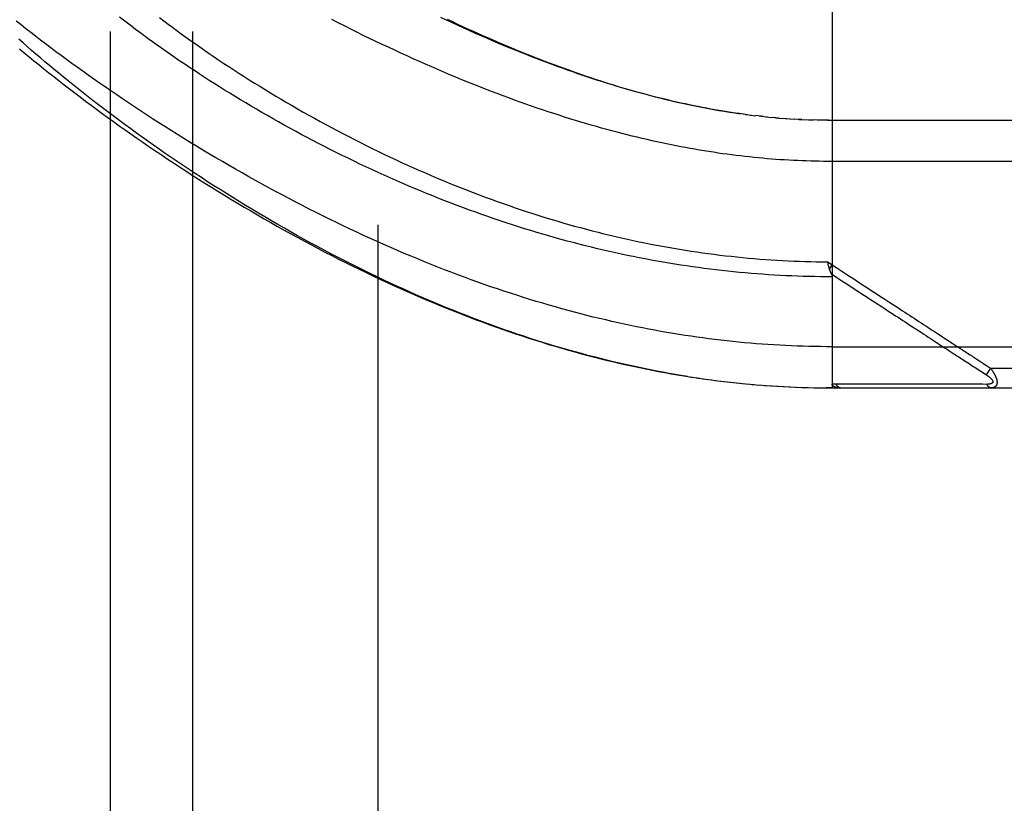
# Model space of a CAD drawing. Header units: inches. Extents: x 0 to 262, y 0 to 169.
# Tile 100 of 256: x 114.54 to 116.04, y 72.87 to 74.06. Entities that reach past the tile are written whole.
import ezdxf

# ---------------------------------------------------------------- set-up
doc = ezdxf.new("R2010")
doc.units = ezdxf.units.IN
doc.header["$LTSCALE"] = 14.384615
doc.header["$MEASUREMENT"] = 0
doc.linetypes.add('HIDDEN', pattern=[0.2, 0.1, -0.1])
for name, color, linetype in [('DEFAULT_2', 8, 'HIDDEN'), ('RIGHTHAND_DOOR_ASSEMBLY', 7, 'CONTINUOUS'), ('SUBPANEL', 7, 'CONTINUOUS')]:
    doc.layers.add(name, color=color, linetype=linetype)

msp = doc.modelspace()

# ---------------------------------------------------------------- linework, layer by layer
at = {"layer": 'DEFAULT_2', "color": 8, "linetype": 'HIDDEN'}
msp.add_line((115.0887, 119.7775), (115.0887, 50.6735), dxfattribs=at)
at = {"layer": 'RIGHTHAND_DOOR_ASSEMBLY', "color": 8, "linetype": 'HIDDEN'}
for p, q in [((115.7784, 74.164), (115.7784, 73.4993)), ((115.6496, 73.9139), (115.6436, 73.9147)), ((115.6464, 73.9144), (115.6557, 73.9132)), ((115.6545, 73.9133), (115.6625, 73.9124)), ((115.6704, 73.9115), (115.6617, 73.9125)), ((115.6736, 73.9111), (115.6677, 73.9118)), ((115.6704, 73.9115), (115.6796, 73.9105)), ((115.6782, 73.9107), (115.6857, 73.9099)), ((115.693, 73.9093), (115.6855, 73.9099)), ((115.6973, 73.9089), (115.6914, 73.9094)), ((115.693, 73.9093), (115.7031, 73.9084)), ((115.7001, 73.9087), (115.709, 73.908)), ((115.7072, 73.9081), (115.7148, 73.9076)), ((115.7142, 73.9076), (115.7212, 73.9072)), ((115.7283, 73.9068), (115.7207, 73.9072)), ((115.7323, 73.9066), (115.7265, 73.9069)), ((115.7283, 73.9068), (115.7381, 73.9064)), ((115.7354, 73.9065), (115.7438, 73.9061)), ((115.7426, 73.9062), (115.7498, 73.906)), ((115.757, 73.9058), (115.7496, 73.906)), ((115.7641, 73.9056), (115.7554, 73.9058)), ((115.7713, 73.9056), (115.7611, 73.9057)), ((115.7727, 73.9056), (115.7669, 73.9056)), ((115.7713, 73.9056), (116.6522, 73.9055)), ((115.7715, 73.6906), (115.7784, 73.686)), ((115.7725, 73.6862), (115.7722, 73.6875)), ((115.7728, 73.685), (115.7725, 73.6862)), ((115.7731, 73.6838), (115.7728, 73.685)), ((115.7743, 73.6797), (115.7784, 73.686)), ((115.839, 73.632), (115.8444, 73.6285)), ((115.8963, 73.5947), (115.9107, 73.5853)), ((115.7784, 73.5618), (116.6822, 73.5618)), ((115.9532, 73.5576), (115.9571, 73.555)), ((115.9571, 73.555), (115.963, 73.5512)), ((115.9785, 73.5411), (115.9861, 73.5362)), ((115.9861, 73.5362), (115.991, 73.533)), ((116.008, 73.5363), (116.0103, 73.5347)), ((116.0103, 73.5347), (116.0128, 73.5331)), ((116.0128, 73.5331), (116.0156, 73.5313)), ((116.0187, 73.5293), (116.0121, 73.5193)), ((116.0156, 73.5313), (116.0187, 73.5293)), ((116.0187, 73.5293), (116.6822, 73.5293)), ((115.5625, 73.5161), (115.5772, 73.5139)), ((115.572, 73.5147), (115.5864, 73.5126)), ((115.5815, 73.5133), (115.5957, 73.5113)), ((115.591, 73.512), (115.6049, 73.5102)), ((115.6004, 73.5107), (115.6141, 73.509)), ((115.6099, 73.5095), (115.6233, 73.508)), ((115.6193, 73.5084), (115.6325, 73.507)), ((115.6288, 73.5074), (115.6417, 73.506)), ((115.6382, 73.5064), (115.6509, 73.5052)), ((115.6476, 73.5055), (115.66, 73.5044)), ((115.657, 73.5046), (115.6692, 73.5036)), ((115.6664, 73.5038), (115.6783, 73.5029)), ((115.6757, 73.5031), (115.6874, 73.5023)), ((115.8464, 73.5049), (115.8418, 73.5049)), ((115.9294, 73.5049), (115.9185, 73.5049)), ((115.9819, 73.5048), (115.9778, 73.5049)), ((115.9857, 73.5048), (115.9819, 73.5048)), ((115.9923, 73.5048), (115.9857, 73.5048)), ((115.9969, 73.5048), (115.9923, 73.5048)), ((116.0064, 73.5048), (115.9969, 73.5048)), ((116.0133, 73.5047), (116.0064, 73.5048)), ((115.6851, 73.5024), (115.6965, 73.5017)), ((115.6945, 73.5018), (115.7057, 73.5012)), ((115.7038, 73.5013), (115.7148, 73.5008)), ((115.7132, 73.5008), (115.7239, 73.5004)), ((115.7225, 73.5004), (115.733, 73.5)), ((115.7319, 73.5001), (115.7421, 73.4998)), ((115.7412, 73.4998), (115.7512, 73.4996)), ((115.7505, 73.4996), (115.7602, 73.4994)), ((115.7598, 73.4994), (115.7693, 73.4993)), ((115.7692, 73.4993), (115.7784, 73.4993)), ((115.7784, 73.4993), (115.7693, 73.4993)), ((115.7784, 73.4993), (116.6522, 73.4993))]:
    msp.add_line(p, q, dxfattribs=at)
for points in [[(115.7784, 73.668), (115.7696, 73.668), (115.7609, 73.6681), (115.7521, 73.6682), (115.7433, 73.6684), (115.7345, 73.6686), (115.7257, 73.6689), (115.7169, 73.6692), (115.7081, 73.6696), (115.6993, 73.6701), (115.6904, 73.6706), (115.6816, 73.6711), (115.6728, 73.6717), (115.664, 73.6724), (115.6551, 73.6731), (115.6463, 73.6738), (115.6374, 73.6746), (115.6286, 73.6755), (115.6197, 73.6764), (115.6108, 73.6774), (115.6019, 73.6784), (115.593, 73.6795), (115.5841, 73.6807), (115.5752, 73.6818), (115.5663, 73.6831), (115.5573, 73.6844), (115.5484, 73.6857), (115.5394, 73.6872), (115.5305, 73.6886), (115.5215, 73.6901), (115.5125, 73.6917), (115.5035, 73.6934), (115.4945, 73.695), (115.4854, 73.6968), (115.4764, 73.6986), (115.4673, 73.7005), (115.4583, 73.7024), (115.4492, 73.7043), (115.4401, 73.7064), (115.431, 73.7085), (115.4218, 73.7106), (115.4127, 73.7128), (115.4036, 73.7151), (115.3944, 73.7174), (115.3852, 73.7198), (115.376, 73.7222), (115.3668, 73.7247), (115.3576, 73.7273), (115.3484, 73.7299), (115.3392, 73.7326), (115.3299, 73.7353), (115.3207, 73.7381), (115.3114, 73.7409), (115.3022, 73.7439), (115.2929, 73.7468), (115.2836, 73.7499), (115.2743, 73.7529), (115.265, 73.7561), (115.2557, 73.7593), (115.2464, 73.7626), (115.2371, 73.7659), (115.2278, 73.7692), (115.2185, 73.7727), (115.2091, 73.7762), (115.1998, 73.7797), (115.1905, 73.7833), (115.1812, 73.787), (115.1719, 73.7907), (115.1626, 73.7944), (115.1533, 73.7983), (115.1441, 73.8021), (115.1348, 73.806), (115.1256, 73.81), (115.1164, 73.814), (115.1071, 73.8181), (115.098, 73.8222), (115.0888, 73.8264), (115.0796, 73.8306), (115.0705, 73.8348), (115.0614, 73.8391), (115.0524, 73.8435), (115.0433, 73.8478), (115.0343, 73.8522), (115.0254, 73.8567), (115.0164, 73.8612), (115.0075, 73.8657), (114.9987, 73.8703), (114.9898, 73.8748), (114.9811, 73.8795), (114.9723, 73.8841), (114.9636, 73.8888), (114.955, 73.8935), (114.9464, 73.8982), (114.9379, 73.903), (114.9294, 73.9078), (114.921, 73.9126), (114.9126, 73.9174), (114.9043, 73.9222), (114.8961, 73.927), (114.8879, 73.9319), (114.8798, 73.9367), (114.8718, 73.9416), (114.8638, 73.9465), (114.8559, 73.9514), (114.8481, 73.9563), (114.8403, 73.9612), (114.8326, 73.9661), (114.825, 73.971), (114.8175, 73.9759), (114.81, 73.9808), (114.8027, 73.9857), (114.7954, 73.9905), (114.7881, 73.9954), (114.781, 74.0003), (114.774, 74.0051), (114.767, 74.01), (114.7601, 74.0148), (114.7533, 74.0196), (114.7466, 74.0244), (114.74, 74.0292), (114.7335, 74.034), (114.7271, 74.0387), (114.7207, 74.0435), (114.7144, 74.0482), (114.7083, 74.0529), (114.7022, 74.0575), (114.6962, 74.0622)], [(114.7571, 74.0613), (114.7635, 74.0564), (114.7701, 74.0515), (114.7767, 74.0466), (114.7834, 74.0417), (114.7901, 74.0367), (114.797, 74.0318), (114.8039, 74.0268), (114.811, 74.0219), (114.8181, 74.0169), (114.8253, 74.0119), (114.8325, 74.0069), (114.8399, 74.0019), (114.8473, 73.9969), (114.8548, 73.9919), (114.8624, 73.9869), (114.87, 73.9819), (114.8777, 73.9769), (114.8855, 73.972), (114.8934, 73.967), (114.9013, 73.962), (114.9093, 73.9571), (114.9173, 73.9521), (114.9254, 73.9472), (114.9336, 73.9423), (114.9418, 73.9374), (114.9501, 73.9325), (114.9584, 73.9277), (114.9668, 73.9228), (114.9753, 73.918), (114.9838, 73.9132), (114.9923, 73.9085), (115.0009, 73.9038), (115.0095, 73.8991), (115.0181, 73.8944), (115.0268, 73.8898), (115.0356, 73.8852), (115.0443, 73.8807), (115.0531, 73.8762), (115.062, 73.8717), (115.0708, 73.8673), (115.0797, 73.8629), (115.0886, 73.8585), (115.0976, 73.8542), (115.1065, 73.85), (115.1155, 73.8458), (115.1245, 73.8416), (115.1335, 73.8375), (115.1426, 73.8334), (115.1516, 73.8294), (115.1607, 73.8255), (115.1697, 73.8216), (115.1788, 73.8177), (115.1879, 73.8139), (115.197, 73.8102), (115.2061, 73.8065), (115.2151, 73.8029), (115.2242, 73.7993), (115.2333, 73.7958), (115.2424, 73.7923), (115.2515, 73.7889), (115.2606, 73.7856), (115.2697, 73.7823), (115.2788, 73.779), (115.2879, 73.7759), (115.2969, 73.7728), (115.306, 73.7697), (115.3151, 73.7667), (115.3241, 73.7638), (115.3332, 73.7609), (115.3422, 73.7581), (115.3512, 73.7554), (115.3602, 73.7527), (115.3692, 73.75), (115.3782, 73.7475), (115.3872, 73.745), (115.3962, 73.7425), (115.4051, 73.7401), (115.4141, 73.7378), (115.423, 73.7355), (115.4319, 73.7333), (115.4408, 73.7311), (115.4497, 73.729), (115.4586, 73.727), (115.4674, 73.725), (115.4763, 73.7231), (115.4851, 73.7212), (115.494, 73.7194), (115.5028, 73.7176), (115.5116, 73.7159), (115.5204, 73.7143), (115.5292, 73.7127), (115.5379, 73.7112), (115.5467, 73.7097), (115.5554, 73.7083), (115.5642, 73.7069), (115.5729, 73.7056), (115.5816, 73.7044), (115.5903, 73.7032), (115.599, 73.7021), (115.6077, 73.701), (115.6164, 73.6999), (115.625, 73.699), (115.6337, 73.698), (115.6424, 73.6972), (115.651, 73.6964), (115.6596, 73.6956), (115.6683, 73.6949), (115.6769, 73.6942), (115.6855, 73.6937), (115.6941, 73.6931), (115.7027, 73.6926), (115.7113, 73.6922), (115.7199, 73.6918), (115.7285, 73.6915), (115.7371, 73.6912), (115.7457, 73.691), (115.7543, 73.6908), (115.7629, 73.6907), (115.7715, 73.6906)], [(116.6822, 73.843), (115.7719, 73.8431), (115.7653, 73.8431), (115.7588, 73.8432), (115.7523, 73.8433), (115.7457, 73.8435), (115.7391, 73.8437), (115.7326, 73.8439), (115.726, 73.8442), (115.7194, 73.8445), (115.7128, 73.8449), (115.7062, 73.8453), (115.6996, 73.8457), (115.693, 73.8462), (115.6864, 73.8467), (115.6797, 73.8472), (115.673, 73.8478), (115.6663, 73.8484), (115.6596, 73.8491), (115.6529, 73.8498), (115.6461, 73.8505), (115.6393, 73.8513), (115.6325, 73.8521), (115.6257, 73.853), (115.6188, 73.8539), (115.612, 73.8548), (115.605, 73.8558), (115.5981, 73.8569), (115.5911, 73.8579), (115.5841, 73.859), (115.5771, 73.8602), (115.57, 73.8614), (115.5629, 73.8627), (115.5558, 73.864), (115.5486, 73.8653), (115.5414, 73.8667), (115.5342, 73.8681), (115.5269, 73.8696), (115.5196, 73.8712), (115.5122, 73.8728), (115.5048, 73.8744), (115.4974, 73.8761), (115.4899, 73.8778), (115.4823, 73.8796), (115.4748, 73.8814), (115.4671, 73.8833), (115.4595, 73.8853), (115.4518, 73.8873), (115.444, 73.8893), (115.4362, 73.8914), (115.4283, 73.8936), (115.4204, 73.8958), (115.4125, 73.8981), (115.4045, 73.9004), (115.3965, 73.9028), (115.3884, 73.9053), (115.3802, 73.9078), (115.372, 73.9103), (115.3638, 73.913), (115.3555, 73.9156), (115.3471, 73.9184), (115.3387, 73.9212), (115.3303, 73.9241), (115.3218, 73.927), (115.3133, 73.93), (115.3047, 73.933), (115.296, 73.9362), (115.2873, 73.9393), (115.2786, 73.9426), (115.2698, 73.9459), (115.261, 73.9493), (115.2521, 73.9527), (115.2432, 73.9562), (115.2342, 73.9598), (115.2252, 73.9634), (115.2162, 73.9671), (115.2071, 73.9708), (115.1979, 73.9746), (115.1887, 73.9785), (115.1795, 73.9824), (115.1703, 73.9865), (115.161, 73.9905), (115.1517, 73.9946), (115.1423, 73.9988), (115.1329, 74.0031), (115.1235, 74.0074), (115.1141, 74.0117), (115.1046, 74.0162), (115.0951, 74.0206), (115.0856, 74.0252), (115.0761, 74.0298), (115.0665, 74.0344), (115.0569, 74.0391), (115.0474, 74.0439), (115.0378, 74.0487), (115.0282, 74.0535), (115.0185, 74.0584)], [(115.6464, 73.9144), (115.6375, 73.9156), (115.6314, 73.9165), (115.6252, 73.9174), (115.6191, 73.9183), (115.6129, 73.9193), (115.6066, 73.9204), (115.6003, 73.9215), (115.594, 73.9226), (115.5877, 73.9238), (115.5813, 73.925), (115.5749, 73.9262), (115.5684, 73.9275), (115.5619, 73.9289), (115.5554, 73.9303), (115.5488, 73.9317), (115.5422, 73.9332), (115.5356, 73.9347), (115.5288, 73.9363), (115.5221, 73.9379), (115.5153, 73.9396), (115.5085, 73.9413), (115.5016, 73.9431), (115.4946, 73.9449), (115.4876, 73.9468), (115.4806, 73.9487), (115.4735, 73.9507), (115.4664, 73.9527), (115.4592, 73.9548), (115.452, 73.957), (115.4447, 73.9592), (115.4373, 73.9614), (115.4299, 73.9638), (115.4225, 73.9661), (115.415, 73.9686), (115.4074, 73.971), (115.3998, 73.9736), (115.3922, 73.9762), (115.3845, 73.9789), (115.3767, 73.9816), (115.3689, 73.9844), (115.361, 73.9872), (115.3531, 73.9901), (115.3451, 73.9931), (115.337, 73.9961), (115.329, 73.9992), (115.3208, 74.0024), (115.3126, 74.0056), (115.3044, 74.0089), (115.2961, 74.0122), (115.2877, 74.0156), (115.2793, 74.0191), (115.2709, 74.0226), (115.2624, 74.0262), (115.2539, 74.0299), (115.2453, 74.0336), (115.2366, 74.0374), (115.228, 74.0413), (115.2193, 74.0452), (115.2105, 74.0491), (115.2017, 74.0532), (115.1929, 74.0573), (115.184, 74.0614)], [(115.194, 74.0589), (115.2018, 74.0552), (115.2095, 74.0516), (115.2172, 74.048), (115.2248, 74.0445), (115.2324, 74.0411), (115.24, 74.0377), (115.2475, 74.0344), (115.2549, 74.0311), (115.2623, 74.0279), (115.2697, 74.0247), (115.277, 74.0215), (115.2843, 74.0185), (115.2916, 74.0154), (115.2988, 74.0124), (115.3061, 74.0095), (115.3133, 74.0065), (115.3204, 74.0037), (115.3275, 74.0009), (115.3346, 73.9981), (115.3417, 73.9954), (115.3488, 73.9927), (115.3558, 73.99), (115.3628, 73.9874), (115.3698, 73.9849), (115.3768, 73.9823), (115.3838, 73.9798), (115.3908, 73.9774), (115.3977, 73.975), (115.4047, 73.9726), (115.4116, 73.9703), (115.4185, 73.968), (115.4255, 73.9657), (115.4324, 73.9635), (115.4393, 73.9613), (115.4463, 73.9591), (115.4533, 73.957), (115.4602, 73.9549), (115.4672, 73.9529), (115.4743, 73.9508), (115.4813, 73.9488), (115.4883, 73.9469), (115.4954, 73.945), (115.5025, 73.9431), (115.5096, 73.9412), (115.5167, 73.9394), (115.5239, 73.9376), (115.5311, 73.9359), (115.5384, 73.9342), (115.5456, 73.9325), (115.553, 73.9309), (115.5603, 73.9293), (115.5678, 73.9277), (115.5754, 73.9262), (115.5831, 73.9247), (115.5908, 73.9232), (115.5986, 73.9218), (115.6065, 73.9204), (115.6144, 73.9191), (115.6224, 73.9178), (115.6304, 73.9166), (115.6384, 73.9155)], [(115.7784, 73.5618), (115.7696, 73.5618), (115.7607, 73.5619), (115.7519, 73.562), (115.743, 73.5622), (115.7341, 73.5625), (115.7253, 73.5628), (115.7164, 73.5631), (115.7075, 73.5635), (115.6987, 73.564), (115.6898, 73.5645), (115.6809, 73.5651), (115.672, 73.5657), (115.663, 73.5664), (115.6541, 73.5671), (115.6452, 73.5679), (115.6362, 73.5688), (115.6273, 73.5697), (115.6183, 73.5707), (115.6093, 73.5717), (115.6003, 73.5728), (115.5912, 73.5739), (115.5822, 73.5751), (115.5731, 73.5763), (115.564, 73.5777), (115.5549, 73.579), (115.5458, 73.5805), (115.5367, 73.5819), (115.5275, 73.5835), (115.5183, 73.5851), (115.5091, 73.5868), (115.4999, 73.5885), (115.4906, 73.5903), (115.4813, 73.5922), (115.472, 73.5941), (115.4627, 73.5961), (115.4533, 73.5981), (115.4439, 73.6002), (115.4345, 73.6024), (115.4251, 73.6046), (115.4156, 73.6069), (115.4061, 73.6093), (115.3966, 73.6117), (115.387, 73.6142), (115.3774, 73.6168), (115.3678, 73.6194), (115.3582, 73.6221), (115.3485, 73.6249), (115.3388, 73.6277), (115.3291, 73.6306), (115.3193, 73.6336), (115.3095, 73.6366), (115.2997, 73.6398), (115.2898, 73.6429), (115.28, 73.6462), (115.2701, 73.6495), (115.2601, 73.6529), (115.2502, 73.6564), (115.2402, 73.6599), (115.2301, 73.6635), (115.2201, 73.6672), (115.21, 73.671), (115.1999, 73.6748), (115.1898, 73.6787), (115.1797, 73.6826), (115.1695, 73.6867), (115.1593, 73.6908), (115.1491, 73.695), (115.1389, 73.6992), (115.1287, 73.7035), (115.1184, 73.7079), (115.1081, 73.7123), (115.0979, 73.7169), (115.0876, 73.7214), (115.0773, 73.7261), (115.067, 73.7308), (115.0567, 73.7356), (115.0463, 73.7404), (115.036, 73.7453), (115.0257, 73.7503), (115.0154, 73.7553), (115.0051, 73.7604), (114.9948, 73.7655), (114.9845, 73.7707), (114.9742, 73.776), (114.9639, 73.7813), (114.9537, 73.7867), (114.9435, 73.7921), (114.9333, 73.7975), (114.9231, 73.803), (114.9129, 73.8086), (114.9028, 73.8142), (114.8927, 73.8198), (114.8826, 73.8255), (114.8726, 73.8312), (114.8626, 73.8369), (114.8526, 73.8427), (114.8427, 73.8485), (114.8329, 73.8543), (114.8231, 73.8602), (114.8133, 73.8661), (114.8036, 73.872), (114.794, 73.8779), (114.7844, 73.8839), (114.7748, 73.8898), (114.7654, 73.8958), (114.756, 73.9018), (114.7466, 73.9078), (114.7374, 73.9138), (114.7282, 73.9198), (114.7191, 73.9259), (114.71, 73.9319), (114.701, 73.9379), (114.6921, 73.9439), (114.6833, 73.95), (114.6746, 73.956), (114.6659, 73.962), (114.6574, 73.968), (114.6489, 73.974), (114.6405, 73.9799), (114.6322, 73.9859), (114.624, 73.9918), (114.6158, 73.9978), (114.6078, 74.0037), (114.5998, 74.0096), (114.592, 74.0154), (114.5842, 74.0213), (114.5766, 74.0271), (114.569, 74.0329), (114.5615, 74.0386), (114.5542, 74.0444), (114.5469, 74.0501), (114.5397, 74.0557)], [(115.5586, 73.5167), (115.5493, 73.5182), (115.54, 73.5198), (115.5306, 73.5214), (115.5213, 73.5231), (115.5119, 73.5249), (115.5025, 73.5267), (115.4931, 73.5286), (115.4836, 73.5306), (115.4742, 73.5326), (115.4647, 73.5347), (115.4552, 73.5369), (115.4457, 73.5391), (115.4361, 73.5414), (115.4265, 73.5438), (115.4169, 73.5462), (115.4073, 73.5487), (115.3977, 73.5513), (115.388, 73.554), (115.3783, 73.5567), (115.3686, 73.5595), (115.3589, 73.5623), (115.3491, 73.5653), (115.3393, 73.5683), (115.3295, 73.5714), (115.3197, 73.5745), (115.31, 73.5777), (115.3003, 73.581), (115.2905, 73.5843), (115.2809, 73.5876), (115.2712, 73.5911), (115.2616, 73.5945), (115.2519, 73.5981), (115.2424, 73.6016), (115.2328, 73.6053), (115.2232, 73.609), (115.2136, 73.6127), (115.204, 73.6166), (115.1944, 73.6205), (115.1848, 73.6244), (115.1752, 73.6284), (115.1656, 73.6325), (115.1559, 73.6366), (115.1463, 73.6408), (115.1366, 73.6451), (115.1269, 73.6495), (115.1172, 73.6539), (115.1074, 73.6584), (115.0976, 73.663), (115.0877, 73.6677), (115.0778, 73.6725), (115.0678, 73.6774), (115.0578, 73.6823), (115.0477, 73.6874), (115.0376, 73.6925), (115.0275, 73.6977), (115.0173, 73.703), (115.0072, 73.7083), (114.9971, 73.7137), (114.987, 73.7191), (114.9769, 73.7246), (114.9668, 73.7302), (114.9568, 73.7358), (114.9468, 73.7415), (114.9369, 73.7471), (114.9269, 73.7529), (114.917, 73.7587), (114.9072, 73.7645), (114.8974, 73.7704), (114.8876, 73.7763), (114.8779, 73.7822), (114.8682, 73.7882), (114.8586, 73.7942), (114.849, 73.8002), (114.8395, 73.8062), (114.83, 73.8123), (114.8207, 73.8184), (114.8113, 73.8245), (114.8021, 73.8306), (114.7929, 73.8368), (114.7837, 73.8429), (114.7747, 73.8491), (114.7657, 73.8552), (114.7568, 73.8614), (114.748, 73.8676), (114.7392, 73.8738), (114.7306, 73.8799), (114.722, 73.8861), (114.7135, 73.8923), (114.7051, 73.8984), (114.6967, 73.9046), (114.6885, 73.9107), (114.6804, 73.9168), (114.6723, 73.9229), (114.6643, 73.929), (114.6564, 73.9351), (114.6487, 73.9411), (114.641, 73.9472), (114.6334, 73.9532), (114.6259, 73.9592), (114.6185, 73.9651), (114.6112, 73.971), (114.604, 73.9769), (114.5969, 73.9828), (114.5899, 73.9886), (114.583, 73.9944), (114.5762, 74.0002), (114.5695, 74.0059), (114.5629, 74.0116), (114.5564, 74.0173), (114.55, 74.0229), (114.5437, 74.0285)], [(114.5447, 74.0138), (114.5518, 74.0078), (114.5591, 74.0019), (114.5664, 73.9959), (114.5738, 73.9899), (114.5813, 73.9838), (114.589, 73.9777), (114.5967, 73.9717), (114.6045, 73.9655), (114.6123, 73.9594), (114.6203, 73.9533), (114.6284, 73.9471), (114.6365, 73.9409), (114.6448, 73.9347), (114.6531, 73.9285), (114.6615, 73.9222), (114.67, 73.916), (114.6786, 73.9098), (114.6873, 73.9035), (114.696, 73.8972), (114.7048, 73.891), (114.7137, 73.8847), (114.7227, 73.8784), (114.7318, 73.8722), (114.7409, 73.8659), (114.7501, 73.8597), (114.7594, 73.8534), (114.7687, 73.8472), (114.7781, 73.8409), (114.7876, 73.8347), (114.7972, 73.8285), (114.8068, 73.8223), (114.8164, 73.8162), (114.8261, 73.81), (114.8359, 73.8039), (114.8457, 73.7978), (114.8556, 73.7917), (114.8655, 73.7857), (114.8755, 73.7797), (114.8855, 73.7737), (114.8956, 73.7678), (114.9057, 73.7619), (114.9158, 73.7561), (114.926, 73.7503), (114.9362, 73.7445), (114.9464, 73.7388), (114.9567, 73.7331), (114.9669, 73.7275), (114.9772, 73.7219), (114.9876, 73.7164), (114.9979, 73.7109), (115.0083, 73.7055), (115.0186, 73.7002), (115.029, 73.6949), (115.0394, 73.6897), (115.0498, 73.6845), (115.0603, 73.6794), (115.0707, 73.6744), (115.0811, 73.6694), (115.0915, 73.6645), (115.1019, 73.6596), (115.1123, 73.6549), (115.1228, 73.6502), (115.1332, 73.6455), (115.1436, 73.641), (115.1539, 73.6365), (115.1643, 73.6321), (115.1747, 73.6277), (115.185, 73.6235), (115.1953, 73.6193), (115.2057, 73.6152), (115.216, 73.6111), (115.2262, 73.6072), (115.2365, 73.6033), (115.2467, 73.5994), (115.257, 73.5957), (115.2672, 73.592), (115.2773, 73.5884), (115.2875, 73.5849), (115.2976, 73.5815), (115.3077, 73.5781), (115.3178, 73.5748), (115.3279, 73.5716), (115.3379, 73.5685), (115.3479, 73.5654), (115.3579, 73.5624), (115.3679, 73.5595), (115.3778, 73.5566), (115.3878, 73.5539), (115.3977, 73.5512), (115.4075, 73.5485), (115.4174, 73.546), (115.4272, 73.5435), (115.437, 73.5411), (115.4468, 73.5387), (115.4565, 73.5365), (115.4663, 73.5343), (115.476, 73.5321), (115.4857, 73.5301), (115.4953, 73.5281), (115.505, 73.5262), (115.5146, 73.5243), (115.5242, 73.5225), (115.5338, 73.5208), (115.5434, 73.5192), (115.5529, 73.5176), (115.5679, 73.5153)], [(115.7722, 73.6875), (115.7716, 73.69), (115.7715, 73.6906)], [(115.7743, 73.6797), (115.7741, 73.6803), (115.7739, 73.6808), (115.7738, 73.6814), (115.7736, 73.682), (115.7735, 73.6826), (115.7733, 73.6832), (115.7731, 73.6838)], [(115.7784, 73.686), (115.7867, 73.6806), (115.7946, 73.6754), (115.8022, 73.6705), (115.8095, 73.6657), (115.8165, 73.6612), (115.8231, 73.6569), (115.8295, 73.6527)], [(115.7773, 73.6721), (115.7769, 73.6728), (115.7767, 73.6733), (115.7765, 73.6738), (115.7763, 73.6743), (115.776, 73.6748), (115.7758, 73.6753), (115.7756, 73.6758), (115.7754, 73.6764), (115.7752, 73.6769), (115.775, 73.6774), (115.7748, 73.678), (115.7747, 73.6785), (115.7745, 73.6791), (115.7743, 73.6797)], [(115.7772, 73.6723), (115.7854, 73.667), (115.7932, 73.6619), (115.8007, 73.657), (115.8148, 73.6478)], [(115.7773, 73.6721), (115.7774, 73.6719), (115.7775, 73.6716), (115.7776, 73.6714), (115.7777, 73.6712), (115.7778, 73.671), (115.7779, 73.6707), (115.778, 73.6705), (115.778, 73.6703), (115.7781, 73.6701), (115.7782, 73.6699), (115.7782, 73.6696), (115.7783, 73.6694), (115.7783, 73.6692), (115.7783, 73.669), (115.7784, 73.6688), (115.7784, 73.6686), (115.7784, 73.6684), (115.7784, 73.6682), (115.7784, 73.668)], [(115.8295, 73.6527), (115.8413, 73.645), (115.8467, 73.6415), (115.8519, 73.6381), (115.8568, 73.6349), (115.8614, 73.6319), (115.8658, 73.629), (115.87, 73.6263), (115.874, 73.6237), (115.8778, 73.6212), (115.8815, 73.6188), (115.8851, 73.6164), (115.8887, 73.6141), (115.8922, 73.6118), (115.8957, 73.6095), (115.8993, 73.6072), (115.9028, 73.6049), (115.9063, 73.6026), (115.9099, 73.6003), (115.9134, 73.598), (115.9169, 73.5957), (115.9203, 73.5935), (115.9237, 73.5913), (115.9271, 73.5891), (115.9303, 73.587), (115.9335, 73.5849), (115.9366, 73.5829), (115.9396, 73.5809)], [(115.8148, 73.6478), (115.8275, 73.6395), (115.839, 73.632)], [(115.8444, 73.6285), (115.8542, 73.6222), (115.8587, 73.6192), (115.8629, 73.6164), (115.867, 73.6138), (115.8709, 73.6112), (115.8747, 73.6088), (115.8784, 73.6064), (115.882, 73.604), (115.8856, 73.6017), (115.8892, 73.5994), (115.8927, 73.597), (115.8963, 73.5947)], [(115.9107, 73.5853), (115.9176, 73.5808), (115.921, 73.5786), (115.9243, 73.5764), (115.9275, 73.5743), (115.9307, 73.5723), (115.9337, 73.5703), (115.9366, 73.5684), (115.9394, 73.5666), (115.942, 73.5649), (115.9445, 73.5633), (115.9469, 73.5617), (115.9491, 73.5603), (115.9512, 73.5589), (115.9532, 73.5576)], [(115.9396, 73.5809), (115.9453, 73.5772), (115.9479, 73.5755), (115.9504, 73.5739), (115.9527, 73.5724), (115.9549, 73.5709), (115.9571, 73.5695), (115.9591, 73.5682), (115.961, 73.5669), (115.963, 73.5657), (115.9649, 73.5644), (115.9668, 73.5632), (115.9687, 73.5619)], [(115.963, 73.5512), (115.9649, 73.55), (115.9669, 73.5487), (115.9688, 73.5474), (115.9708, 73.5462), (115.9727, 73.5449), (115.9747, 73.5436), (115.9766, 73.5424), (115.9785, 73.5411)], [(115.9687, 73.5619), (115.9725, 73.5594), (115.9744, 73.5582), (115.9764, 73.5569), (115.9783, 73.5557), (115.9802, 73.5544), (115.9821, 73.5532), (115.984, 73.552)], [(115.984, 73.552), (115.9878, 73.5495), (115.9897, 73.5483), (115.9915, 73.5471), (115.9932, 73.5459)], [(115.991, 73.533), (115.9925, 73.532), (115.9939, 73.5311), (115.9952, 73.5303)], [(115.9932, 73.5459), (115.9965, 73.5438), (115.998, 73.5428), (115.9994, 73.5419)], [(115.9994, 73.5419), (116.002, 73.5402), (116.0033, 73.5394), (116.0045, 73.5386)], [(116.0045, 73.5386), (116.0068, 73.5371), (116.008, 73.5363)], [(115.9952, 73.5303), (116.0126, 73.5189), (116.0131, 73.5186), (116.0135, 73.5183), (116.014, 73.518), (116.0144, 73.5177), (116.0148, 73.5174), (116.0152, 73.5172), (116.0155, 73.5169), (116.0159, 73.5166), (116.0162, 73.5164), (116.0165, 73.5161), (116.0168, 73.5159), (116.0171, 73.5156), (116.0174, 73.5154), (116.0177, 73.5151), (116.0179, 73.5149), (116.0182, 73.5147), (116.0184, 73.5145), (116.0186, 73.5143), (116.0189, 73.514), (116.0191, 73.5138), (116.0193, 73.5136), (116.0195, 73.5134), (116.0196, 73.5132), (116.0198, 73.5131), (116.02, 73.5129), (116.0201, 73.5127), (116.0203, 73.5125), (116.0204, 73.5123), (116.0206, 73.5121), (116.0207, 73.512), (116.0208, 73.5118), (116.021, 73.5116), (116.0211, 73.5115), (116.0212, 73.5113), (116.0213, 73.5111), (116.0214, 73.511), (116.0215, 73.5108), (116.0215, 73.5107), (116.0216, 73.5105), (116.0217, 73.5104), (116.0218, 73.5102), (116.0218, 73.5101), (116.0219, 73.5099), (116.0219, 73.5098), (116.022, 73.5096), (116.022, 73.5095), (116.022, 73.5093), (116.0221, 73.5092), (116.0221, 73.5091), (116.0221, 73.5089), (116.0221, 73.5088), (116.0221, 73.5087), (116.0221, 73.5086), (116.0221, 73.5084), (116.0221, 73.5083), (116.0221, 73.5082), (116.0221, 73.5081), (116.022, 73.508), (116.022, 73.5078), (116.022, 73.5077), (116.0219, 73.5076), (116.0219, 73.5075), (116.0218, 73.5074), (116.0218, 73.5073), (116.0217, 73.5072), (116.0216, 73.5071), (116.0215, 73.507), (116.0215, 73.5069), (116.0214, 73.5068), (116.0213, 73.5067), (116.0212, 73.5066), (116.0211, 73.5065), (116.021, 73.5064), (116.0209, 73.5063), (116.0207, 73.5062), (116.0206, 73.5062), (116.0205, 73.5061), (116.0203, 73.506), (116.0202, 73.5059), (116.02, 73.5058), (116.0198, 73.5058), (116.0197, 73.5057), (116.0195, 73.5056), (116.0193, 73.5055), (116.0191, 73.5055), (116.0189, 73.5054), (116.0187, 73.5053), (116.0184, 73.5053), (116.0182, 73.5052), (116.0179, 73.5052), (116.0177, 73.5051), (116.0174, 73.5051), (116.0171, 73.505), (116.0168, 73.505), (116.0165, 73.5049), (116.0161, 73.5049), (116.0158, 73.5048), (116.0154, 73.5048), (116.015, 73.5048), (116.0146, 73.5048), (116.0142, 73.5048), (116.0138, 73.5047), (116.0133, 73.5047)], [(116.0187, 73.5293), (116.0192, 73.5286), (116.0197, 73.528), (116.0201, 73.5274), (116.0205, 73.5268), (116.0209, 73.5262), (116.0213, 73.5256), (116.0217, 73.525), (116.0221, 73.5245), (116.0224, 73.524), (116.0228, 73.5234), (116.0231, 73.5229), (116.0234, 73.5224), (116.0237, 73.5219), (116.024, 73.5214), (116.0242, 73.521), (116.0245, 73.5205), (116.0247, 73.52), (116.025, 73.5196), (116.0252, 73.5192), (116.0254, 73.5187), (116.0256, 73.5183), (116.0258, 73.5179), (116.026, 73.5175), (116.0262, 73.5171), (116.0264, 73.5167), (116.0265, 73.5163), (116.0267, 73.5159), (116.0268, 73.5156), (116.027, 73.5152), (116.0271, 73.5148), (116.0273, 73.5145), (116.0274, 73.5141), (116.0275, 73.5138), (116.0276, 73.5134), (116.0277, 73.5131), (116.0278, 73.5127), (116.0279, 73.5124), (116.028, 73.5121), (116.0281, 73.5118), (116.0282, 73.5114), (116.0282, 73.5111), (116.0283, 73.5108), (116.0284, 73.5105), (116.0284, 73.5102), (116.0285, 73.5099), (116.0285, 73.5096), (116.0285, 73.5093), (116.0286, 73.509), (116.0286, 73.5088), (116.0286, 73.5085), (116.0286, 73.5082), (116.0286, 73.5079), (116.0287, 73.5077), (116.0287, 73.5074), (116.0286, 73.5071), (116.0286, 73.5069), (116.0286, 73.5066), (116.0286, 73.5064), (116.0286, 73.5061), (116.0285, 73.5059), (116.0285, 73.5057), (116.0285, 73.5054), (116.0284, 73.5052), (116.0284, 73.505), (116.0283, 73.5047), (116.0282, 73.5045), (116.0282, 73.5043), (116.0281, 73.5041), (116.028, 73.5039), (116.0279, 73.5037), (116.0278, 73.5035), (116.0277, 73.5033), (116.0276, 73.5031), (116.0275, 73.5029), (116.0274, 73.5027), (116.0273, 73.5025), (116.0272, 73.5023), (116.027, 73.5021), (116.0269, 73.502), (116.0267, 73.5018), (116.0266, 73.5016), (116.0264, 73.5015), (116.0262, 73.5013), (116.026, 73.5012), (116.0259, 73.501), (116.0257, 73.5009), (116.0255, 73.5007), (116.0252, 73.5006), (116.025, 73.5004), (116.0248, 73.5003), (116.0245, 73.5002), (116.0242, 73.5001), (116.024, 73.5), (116.0237, 73.4999), (116.0234, 73.4998), (116.0231, 73.4997), (116.0227, 73.4996), (116.0224, 73.4995), (116.022, 73.4994), (116.0216, 73.4994), (116.0212, 73.4993), (116.0208, 73.4993), (116.0203, 73.4993), (116.0199, 73.4993)], [(115.7845, 73.5049), (115.7835, 73.5049), (115.7825, 73.505), (115.7815, 73.505), (115.7805, 73.505), (115.7795, 73.5051), (115.7784, 73.5051)], [(115.7912, 73.4993), (115.7906, 73.4993), (115.79, 73.4993), (115.7895, 73.4993), (115.7889, 73.4994), (115.7884, 73.4994), (115.7879, 73.4994), (115.7874, 73.4995), (115.7869, 73.4995), (115.7865, 73.4996), (115.7861, 73.4997), (115.7857, 73.4997), (115.7853, 73.4998), (115.7849, 73.4999), (115.7845, 73.5), (115.7842, 73.5001), (115.7838, 73.5002), (115.7835, 73.5003), (115.7832, 73.5004), (115.7829, 73.5005), (115.7827, 73.5006), (115.7824, 73.5007), (115.7821, 73.5008), (115.7819, 73.5009), (115.7817, 73.501), (115.7814, 73.5011), (115.7812, 73.5012), (115.781, 73.5013), (115.7808, 73.5014), (115.7807, 73.5015), (115.7805, 73.5016), (115.7803, 73.5018), (115.7802, 73.5019), (115.78, 73.502), (115.7799, 73.5021), (115.7798, 73.5022), (115.7796, 73.5024), (115.7795, 73.5025), (115.7794, 73.5026), (115.7793, 73.5027), (115.7792, 73.5028), (115.7791, 73.503), (115.779, 73.5031), (115.7789, 73.5032), (115.7789, 73.5034), (115.7788, 73.5035), (115.7787, 73.5036), (115.7787, 73.5038), (115.7786, 73.5039), (115.7786, 73.5041), (115.7785, 73.5042), (115.7785, 73.5043), (115.7785, 73.5045), (115.7784, 73.5046), (115.7784, 73.5048), (115.7784, 73.505), (115.7784, 73.5051)], [(115.8418, 73.5049), (115.8321, 73.5049), (115.827, 73.5049), (115.8217, 73.5049), (115.8162, 73.5049), (115.8104, 73.5049), (115.8043, 73.5049), (115.798, 73.5049), (115.7914, 73.5049), (115.7845, 73.5049)], [(115.7912, 73.4993), (115.791, 73.4993), (115.7907, 73.4993), (115.7905, 73.4993), (115.7903, 73.4994), (115.7901, 73.4994), (115.7898, 73.4995), (115.7896, 73.4995), (115.7894, 73.4996), (115.7892, 73.4997), (115.789, 73.4998), (115.7887, 73.4999), (115.7885, 73.5), (115.7883, 73.5002), (115.7881, 73.5003), (115.7879, 73.5004), (115.7877, 73.5006), (115.7875, 73.5008), (115.7873, 73.5009), (115.7871, 73.5011), (115.7869, 73.5013), (115.7867, 73.5015), (115.7865, 73.5017), (115.7863, 73.502), (115.7861, 73.5022), (115.786, 73.5024), (115.7858, 73.5027), (115.7856, 73.5029), (115.7855, 73.5032), (115.7853, 73.5035), (115.7851, 73.5038), (115.785, 73.504), (115.7848, 73.5043), (115.7847, 73.5046), (115.7845, 73.5049)], [(115.8942, 73.5049), (115.8903, 73.5049), (115.8864, 73.5049), (115.8826, 73.5049), (115.8788, 73.5049), (115.875, 73.5049), (115.8712, 73.5049), (115.8674, 73.5049), (115.8635, 73.5049), (115.8595, 73.5049), (115.8553, 73.5049), (115.8464, 73.5049)], [(115.9185, 73.5049), (115.9155, 73.5049), (115.9123, 73.5049), (115.909, 73.5049), (115.9055, 73.5049), (115.8942, 73.5049)], [(115.9422, 73.5049), (115.9396, 73.5049), (115.9371, 73.5049), (115.9345, 73.5049), (115.9319, 73.5049), (115.9294, 73.5049)], [(115.9525, 73.5049), (115.95, 73.5049), (115.9474, 73.5049), (115.9422, 73.5049)], [(115.9603, 73.5049), (115.9577, 73.5049), (115.9525, 73.5049)], [(115.9778, 73.5049), (115.9756, 73.5049), (115.9603, 73.5049)], [(116.0199, 73.4993), (116.0197, 73.4993), (116.0194, 73.4993), (116.0192, 73.4993), (116.019, 73.4994), (116.0188, 73.4994), (116.0186, 73.4995), (116.0183, 73.4995), (116.0181, 73.4996), (116.0179, 73.4997), (116.0177, 73.4998), (116.0175, 73.4999), (116.0173, 73.5), (116.0171, 73.5001), (116.0169, 73.5003), (116.0166, 73.5004), (116.0164, 73.5006), (116.0162, 73.5007), (116.016, 73.5009), (116.0158, 73.5011), (116.0157, 73.5013), (116.0155, 73.5015), (116.0153, 73.5017), (116.0151, 73.5019), (116.0149, 73.5021), (116.0147, 73.5023), (116.0146, 73.5026), (116.0144, 73.5028), (116.0142, 73.5031), (116.0141, 73.5033), (116.0139, 73.5036), (116.0137, 73.5039), (116.0136, 73.5042), (116.0134, 73.5045), (116.0133, 73.5047)]]:
    msp.add_lwpolyline(points, dxfattribs=at)
at = {"layer": 'SUBPANEL', "color": 8, "linetype": 'HIDDEN'}
for p, q in [((114.6824, 117.1943), (114.6824, 53.2568)), ((114.8074, 117.1943), (114.8074, 53.2568))]:
    msp.add_line(p, q, dxfattribs=at)

doc.saveas('drawing.dxf')
